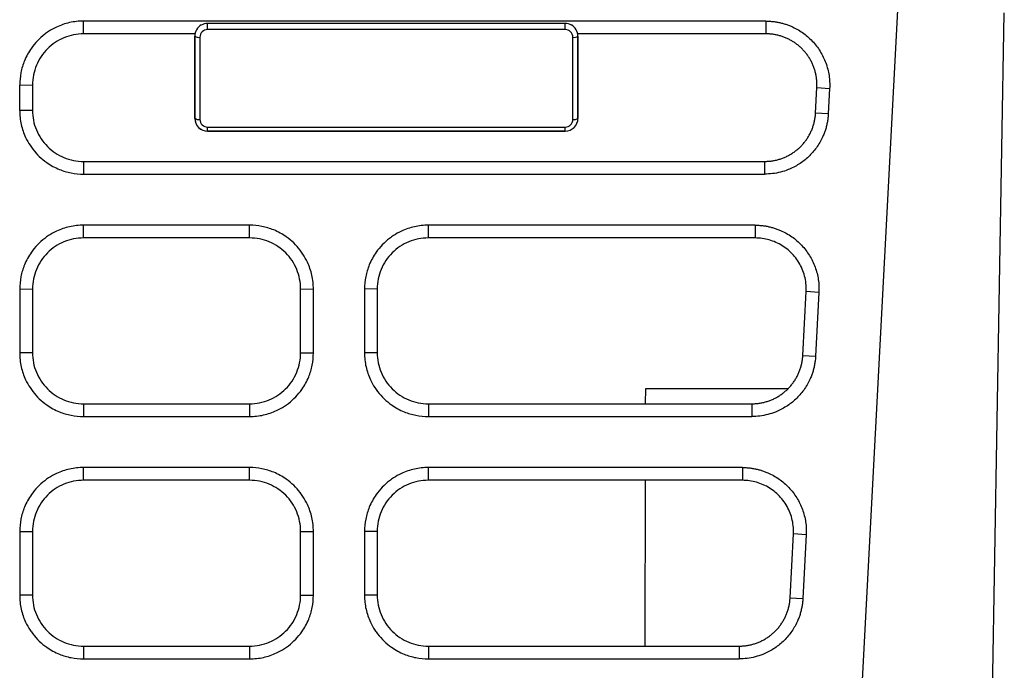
# Model space of a CAD drawing. Header units: millimetres. Extents: x -0.39 to 0.76, y -0.29 to 0.59.
# Tile 16 of 137: x 0.2315 to 0.27, y -0.2194 to -0.1939. Entities that reach past the tile are written whole.
import ezdxf

# ---------------------------------------------------------------- set-up
doc = ezdxf.new("R2010")
doc.units = ezdxf.units.MM

msp = doc.modelspace()

# ---------------------------------------------------------------- linework, layer by layer
at = {"color": 7, "linetype": 'Continuous', "lineweight": 25}
for p, q in [((0.2614, -0.27806), (0.266257, -0.185393)), ((0.268533, -0.27806), (0.270006, -0.193619)), ((0.260671, -0.193937), (0.233954, -0.193937)), ((0.233954, -0.194437), (0.233954, -0.193937)), ((0.238812, -0.19427), (0.238812, -0.194032)), ((0.252812, -0.194032), (0.238812, -0.194032)), ((0.252812, -0.19427), (0.238812, -0.19427)), ((0.252812, -0.19427), (0.252812, -0.194032)), ((0.260671, -0.193937), (0.260671, -0.194437)), ((0.23832, -0.194437), (0.233954, -0.194437)), ((0.238312, -0.194437), (0.238312, -0.194525)), ((0.238312, -0.197748), (0.238312, -0.194525)), ((0.238312, -0.194525), (0.238312, -0.197751)), ((0.238512, -0.19457), (0.238512, -0.197792)), ((0.253112, -0.197792), (0.253112, -0.19457)), ((0.260671, -0.194437), (0.253304, -0.194437)), ((0.253312, -0.194525), (0.253312, -0.194437)), ((0.253312, -0.194525), (0.253312, -0.197748)), ((0.253312, -0.197751), (0.253312, -0.194525)), ((0.231454, -0.196446), (0.231954, -0.196437)), ((0.231454, -0.197445), (0.231454, -0.196446)), ((0.231954, -0.196437), (0.231954, -0.197436)), ((0.262616, -0.197541), (0.262668, -0.196542)), ((0.262668, -0.196542), (0.263167, -0.196577)), ((0.263167, -0.196577), (0.263115, -0.197576)), ((0.231954, -0.197436), (0.231454, -0.197445)), ((0.238312, -0.197751), (0.238312, -0.197748)), ((0.253312, -0.197748), (0.253312, -0.197751)), ((0.263115, -0.197576), (0.262616, -0.197541)), ((0.238812, -0.198093), (0.252812, -0.198093)), ((0.238812, -0.198248), (0.238812, -0.198093)), ((0.252812, -0.198248), (0.252812, -0.198093)), ((0.252812, -0.198248), (0.238812, -0.198248)), ((0.238812, -0.198248), (0.238812, -0.198251)), ((0.238812, -0.198251), (0.252812, -0.198251)), ((0.252812, -0.198251), (0.252812, -0.198248)), ((0.233954, -0.199436), (0.233954, -0.199936)), ((0.233954, -0.199436), (0.260618, -0.199436)), ((0.260618, -0.199436), (0.260618, -0.199936)), ((0.233954, -0.199936), (0.260618, -0.199936)), ((0.240454, -0.201936), (0.233954, -0.201936)), ((0.233954, -0.202436), (0.233954, -0.201936)), ((0.240454, -0.202436), (0.240454, -0.201936)), ((0.260252, -0.201936), (0.247454, -0.201936)), ((0.247454, -0.202436), (0.247454, -0.201936)), ((0.260252, -0.201936), (0.260252, -0.202436)), ((0.240454, -0.202436), (0.233954, -0.202436)), ((0.260252, -0.202436), (0.247454, -0.202436)), ((0.231454, -0.204445), (0.231954, -0.204436)), ((0.231454, -0.204445), (0.231454, -0.206944)), ((0.231954, -0.204436), (0.231954, -0.206935)), ((0.242454, -0.204436), (0.242954, -0.204445)), ((0.242454, -0.206935), (0.242454, -0.204436)), ((0.242954, -0.206944), (0.242954, -0.204445)), ((0.245454, -0.204436), (0.244954, -0.204445)), ((0.244954, -0.204445), (0.244954, -0.206944)), ((0.245454, -0.204436), (0.245454, -0.206935)), ((0.262118, -0.20704), (0.262249, -0.204541)), ((0.262748, -0.204576), (0.262249, -0.204541)), ((0.262748, -0.204576), (0.262617, -0.207075)), ((0.231954, -0.206935), (0.231454, -0.206944)), ((0.242454, -0.206935), (0.242954, -0.206944)), ((0.245454, -0.206935), (0.244954, -0.206944)), ((0.262118, -0.20704), (0.262617, -0.207075)), ((0.255963, -0.208935), (0.255964, -0.208343)), ((0.255964, -0.208343), (0.261542, -0.208343)), ((0.233954, -0.208935), (0.233954, -0.209435)), ((0.233954, -0.208935), (0.240454, -0.208935)), ((0.240454, -0.208935), (0.240454, -0.209435)), ((0.247454, -0.208935), (0.247454, -0.209435)), ((0.247454, -0.208935), (0.260121, -0.208935)), ((0.260121, -0.208935), (0.260121, -0.209435)), ((0.233954, -0.209435), (0.240454, -0.209435)), ((0.247454, -0.209435), (0.260121, -0.209435)), ((0.240454, -0.211435), (0.233954, -0.211435)), ((0.233954, -0.211935), (0.233954, -0.211435)), ((0.240454, -0.211935), (0.240454, -0.211435)), ((0.259754, -0.211435), (0.247454, -0.211435)), ((0.247454, -0.211935), (0.247454, -0.211435)), ((0.259754, -0.211435), (0.259754, -0.211935)), ((0.240454, -0.211935), (0.233954, -0.211935)), ((0.259754, -0.211935), (0.247454, -0.211935)), ((0.255946, -0.218434), (0.255958, -0.211935)), ((0.231454, -0.213943), (0.231954, -0.213935)), ((0.231454, -0.213943), (0.231454, -0.216442)), ((0.231954, -0.213935), (0.231954, -0.216434)), ((0.242454, -0.213935), (0.242954, -0.213943)), ((0.242454, -0.216434), (0.242454, -0.213935)), ((0.242954, -0.216442), (0.242954, -0.213943)), ((0.245454, -0.213935), (0.244954, -0.213943)), ((0.244954, -0.213943), (0.244954, -0.216442)), ((0.245454, -0.213935), (0.245454, -0.216434)), ((0.26162, -0.216538), (0.261751, -0.214039)), ((0.26225, -0.214074), (0.261751, -0.214039)), ((0.26225, -0.214074), (0.262119, -0.216573)), ((0.231954, -0.216434), (0.231454, -0.216442)), ((0.242454, -0.216434), (0.242954, -0.216442)), ((0.245454, -0.216434), (0.244954, -0.216442)), ((0.26162, -0.216538), (0.262119, -0.216573)), ((0.233954, -0.218434), (0.233954, -0.218933)), ((0.233954, -0.218434), (0.240454, -0.218434)), ((0.240454, -0.218434), (0.240454, -0.218933)), ((0.247454, -0.218434), (0.247454, -0.218933)), ((0.247454, -0.218434), (0.259623, -0.218434)), ((0.259623, -0.218434), (0.259623, -0.218933)), ((0.233954, -0.218933), (0.240454, -0.218933)), ((0.247454, -0.218933), (0.259623, -0.218933))]:
    msp.add_line(p, q, dxfattribs=at)
for centre, radius, start, end in [((0.238464, -0.194312), 0.0002622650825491, 234.451237, 280.439175), ((0.253159, -0.194312), 0.0002622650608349, 259.560802, 305.54874), ((0.238464, -0.197534), 0.0002622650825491, 234.451237, 280.439175), ((0.253159, -0.197534), 0.000262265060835, 259.560802, 305.54874)]:
    msp.add_arc(centre, radius, start, end, dxfattribs=at)
for centre, major_axis, ratio, start_param, end_param in [((0.238812, -0.194525), (-1.607494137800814e-10, 0.0005002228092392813), 0.999555, 0.5159696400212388, 1.570795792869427), ((0.238812, -0.19457), (-9.698264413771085e-11, 0.000300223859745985), 0.999254, 6.283184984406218, 7.853981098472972), ((0.252812, -0.19457), (-9.694106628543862e-11, 0.000300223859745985), 0.999254, 4.712388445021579, 6.283184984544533), ((0.252812, -0.194525), (-1.606804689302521e-10, 0.0005002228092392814), 0.999555, 4.712388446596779, 5.767215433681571), ((0.238812, -0.197748), (-1.60749441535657e-10, 0.0005002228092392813), 0.999555, 1.570795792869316, 3.141592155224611), ((0.238812, -0.197751), (-1.812179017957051e-10, 0.0005000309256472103), 0.999938, 1.570795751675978, 3.141592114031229), ((0.252812, -0.197748), (-1.606804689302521e-10, 0.0005002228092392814), 0.999555, 3.141592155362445, 4.712388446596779), ((0.252812, -0.197751), (-1.811433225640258e-10, 0.0005000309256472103), 0.999938, 3.141592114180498, 4.712388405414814), ((0.238812, -0.197792), (-9.698267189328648e-11, 0.0003002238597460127), 0.999254, 1.570795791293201, 3.141592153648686), ((0.252812, -0.197792), (-9.694106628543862e-11, 0.0003002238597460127), 0.999254, 3.141592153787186, 4.712388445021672)]:
    msp.add_ellipse(centre, major_axis=major_axis, ratio=ratio, start_param=start_param, end_param=end_param, dxfattribs=at)
for points, knots in [([(0.2339538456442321, -0.1939373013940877), (0.2338613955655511, -0.1939373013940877), (0.2336779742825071, -0.1939475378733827), (0.2334079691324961, -0.1939928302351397), (0.2331473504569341, -0.1940663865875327), (0.2328697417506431, -0.1941782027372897), (0.2326316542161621, -0.1943108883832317), (0.2323800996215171, -0.1944896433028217), (0.2321449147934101, -0.1947005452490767), (0.2319242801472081, -0.1949685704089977), (0.2317581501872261, -0.1952352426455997), (0.2316076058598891, -0.1955509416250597), (0.2314859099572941, -0.1959549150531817), (0.2314538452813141, -0.1962812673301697), (0.2314538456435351, -0.1964459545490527)], [2, 2, 2, 2, 2.3888527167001, 2.7714055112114, 3.1497723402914, 3.52612388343, 4.0284141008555, 4.292938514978, 4.823208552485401, 5.353063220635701, 5.7486650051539, 6.1427922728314, 6.8218793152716, 7.5146730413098, 7.5146730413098, 7.5146730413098, 7.5146730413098]), ([(0.2606708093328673, -0.1939373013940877), (0.2607196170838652, -0.1939381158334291), (0.2608168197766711, -0.1939397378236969), (0.2609616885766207, -0.1939527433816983), (0.2611048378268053, -0.1939735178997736), (0.2612462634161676, -0.194002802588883), (0.2613859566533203, -0.1940403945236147), (0.2615239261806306, -0.1940863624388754), (0.261771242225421, -0.1941848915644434), (0.2621124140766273, -0.1943739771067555), (0.2624976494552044, -0.1947089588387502), (0.2628102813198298, -0.19511294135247), (0.2629954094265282, -0.1954969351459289), (0.2630964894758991, -0.1958203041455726), (0.2631467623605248, -0.196069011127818), (0.2631730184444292, -0.1963219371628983), (0.2631689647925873, -0.1964915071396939), (0.2631669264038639, -0.1965767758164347)], [0, 0, 0, 0, 0.0360489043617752, 0.0717929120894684, 0.1073528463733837, 0.1428514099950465, 0.1784119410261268, 0.2141571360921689, 0.2502078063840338, 0.3750236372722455, 0.5000283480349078, 0.6248383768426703, 0.7498582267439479, 0.8126135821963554, 0.8747913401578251, 0.937038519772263, 1, 1, 1, 1]), ([(0.2339538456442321, -0.19443722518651), (0.2338217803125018, -0.19443722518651), (0.2336919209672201, -0.1944501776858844), (0.233436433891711, -0.1945009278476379), (0.2333094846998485, -0.1945393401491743), (0.2330673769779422, -0.1946396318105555), (0.2329525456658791, -0.1947010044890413), (0.2327352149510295, -0.1948459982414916), (0.232632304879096, -0.1949303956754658), (0.2323555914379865, -0.1952069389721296), (0.2322065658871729, -0.1954298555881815), (0.232006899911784, -0.1959107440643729), (0.2319538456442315, -0.1961731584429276), (0.2319538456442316, -0.1964372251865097)], [0, 0, 0, 0, 0.1250000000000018, 0.1250000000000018, 0.2500000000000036, 0.2500000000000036, 0.3750000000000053, 0.3750000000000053, 0.5000000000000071, 0.5000000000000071, 0.7500000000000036, 0.7500000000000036, 1, 1, 1, 1]), ([(0.2626680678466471, -0.1965419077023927), (0.2626695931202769, -0.1964930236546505), (0.2626726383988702, -0.1963954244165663), (0.2626636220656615, -0.1962493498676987), (0.2626448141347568, -0.1961048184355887), (0.262615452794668, -0.1959625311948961), (0.2625760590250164, -0.195823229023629), (0.2625268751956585, -0.1956876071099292), (0.2624682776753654, -0.195556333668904), (0.2624006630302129, -0.195430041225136), (0.2623244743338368, -0.1953093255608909), (0.262240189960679, -0.1951947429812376), (0.2621483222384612, -0.1950868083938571), (0.2620494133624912, -0.1949859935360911), (0.2619440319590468, -0.1948927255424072), (0.2618327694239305, -0.194807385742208), (0.26171623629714, -0.1947303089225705), (0.2615950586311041, -0.1946617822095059), (0.2614698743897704, -0.1946020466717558), (0.2613413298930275, -0.1945512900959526), (0.2612100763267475, -0.1945096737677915), (0.2610767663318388, -0.1944772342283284), (0.2609420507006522, -0.1944542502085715), (0.2608065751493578, -0.1944398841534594), (0.2607160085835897, -0.1944381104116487), (0.2606708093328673, -0.1944372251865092)], [0, 0, 0, 0, 0.0451926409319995, 0.090229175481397, 0.1351096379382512, 0.1798340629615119, 0.2244024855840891, 0.2688149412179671, 0.3130714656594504, 0.3571720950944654, 0.40111686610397, 0.444905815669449, 0.4885389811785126, 0.5320164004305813, 0.5753381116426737, 0.6185041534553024, 0.6615145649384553, 0.7043693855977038, 0.7470686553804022, 0.7896124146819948, 0.832000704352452, 0.874233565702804, 0.9163110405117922, 0.9582331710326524, 1, 1, 1, 1]), ([(0.2314538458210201, -0.1974451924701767), (0.2314538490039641, -0.1975370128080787), (0.2314639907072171, -0.1977192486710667), (0.2315088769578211, -0.1979876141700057), (0.2315818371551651, -0.1982468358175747), (0.2316928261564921, -0.1985231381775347), (0.2318247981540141, -0.1987605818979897), (0.2320031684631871, -0.1990121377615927), (0.2322143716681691, -0.1992478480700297), (0.2324830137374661, -0.1994687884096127), (0.2327504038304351, -0.1996349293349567), (0.2330653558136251, -0.1997844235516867), (0.2334669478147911, -0.1999047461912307), (0.2337904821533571, -0.1999363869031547), (0.2339538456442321, -0.1999363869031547)], [2, 2, 2, 2, 2.3892545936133, 2.7724758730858, 3.151725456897, 3.5291155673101, 4.0329301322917, 4.3000035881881, 4.8353629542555, 5.3703166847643, 5.7697460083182, 6.1676537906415, 6.8455809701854, 7.5380233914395, 7.5380233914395, 7.5380233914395, 7.5380233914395]), ([(0.231953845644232, -0.1974364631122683), (0.2319538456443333, -0.1975684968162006), (0.2319667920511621, -0.197698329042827), (0.2320175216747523, -0.1979537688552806), (0.2320559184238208, -0.1980806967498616), (0.2321561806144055, -0.1983227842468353), (0.2322175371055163, -0.198437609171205), (0.2323624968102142, -0.1986549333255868), (0.2324468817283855, -0.1987578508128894), (0.2327234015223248, -0.1990345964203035), (0.2329463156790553, -0.1991836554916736), (0.2334272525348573, -0.1993833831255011), (0.2336897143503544, -0.1994364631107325), (0.2339538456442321, -0.1994364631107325)], [0, 0, 0, 0, 0.125, 0.125, 0.25, 0.25, 0.375, 0.375, 0.5, 0.5, 0.75, 0.75, 1, 1, 1, 1]), ([(0.2606184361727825, -0.1994364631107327), (0.2606667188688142, -0.1994354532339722), (0.2607632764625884, -0.1994334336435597), (0.2609073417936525, -0.1994171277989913), (0.2610498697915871, -0.1993911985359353), (0.2611901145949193, -0.1993548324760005), (0.261327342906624, -0.199308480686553), (0.2614608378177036, -0.1992523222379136), (0.2615899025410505, -0.1991866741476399), (0.2617138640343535, -0.1991118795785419), (0.2618320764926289, -0.1990283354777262), (0.2619439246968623, -0.198936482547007), (0.2620488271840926, -0.1988368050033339), (0.2621462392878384, -0.1987298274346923), (0.2622356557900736, -0.1986161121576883), (0.2623166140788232, -0.1984962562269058), (0.2623886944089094, -0.1983708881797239), (0.2624515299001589, -0.198240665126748), (0.2625047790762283, -0.1981062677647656), (0.2625482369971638, -0.1979684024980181), (0.2625814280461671, -0.1978277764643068), (0.2626051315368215, -0.1976851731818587), (0.2626121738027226, -0.1975891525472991), (0.2626156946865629, -0.1975411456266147)], [0, 0, 0, 0, 0.0476928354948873, 0.095377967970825, 0.1430554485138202, 0.1907253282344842, 0.2383876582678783, 0.2860424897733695, 0.3336898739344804, 0.3813298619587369, 0.4289625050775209, 0.4765878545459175, 0.5242059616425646, 0.5718168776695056, 0.619420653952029, 0.6670173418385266, 0.7146069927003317, 0.7621896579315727, 0.8097653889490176, 0.8573342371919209, 0.9048962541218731, 0.9524514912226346, 1, 1, 1, 1]), ([(0.2631145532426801, -0.1975760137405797), (0.2631108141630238, -0.1976288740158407), (0.2631033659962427, -0.197734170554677), (0.2630796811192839, -0.1978904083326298), (0.2630468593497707, -0.1980442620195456), (0.2630040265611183, -0.1981956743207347), (0.2629514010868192, -0.198344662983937), (0.2628482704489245, -0.1985867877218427), (0.2626619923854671, -0.1989074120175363), (0.2623477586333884, -0.1992644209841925), (0.2619731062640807, -0.1995577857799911), (0.2615956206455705, -0.1997496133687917), (0.2612453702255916, -0.1998636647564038), (0.2609345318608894, -0.1999251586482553), (0.2607241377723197, -0.199932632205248), (0.2606184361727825, -0.1999363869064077)], [0, 0, 0, 0, 0.0419832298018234, 0.0836296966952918, 0.1251080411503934, 0.166588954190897, 0.2082430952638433, 0.2502390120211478, 0.375074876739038, 0.5000947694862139, 0.6249282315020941, 0.7499570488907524, 0.8333983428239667, 0.9162996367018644, 1, 1, 1, 1]), ([(0.2339538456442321, -0.2019360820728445), (0.2338613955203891, -0.2019360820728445), (0.2336779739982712, -0.2019463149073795), (0.2334079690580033, -0.2019916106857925), (0.2331473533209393, -0.2020651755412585), (0.2328697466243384, -0.2021769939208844), (0.2326316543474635, -0.2023096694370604), (0.2323800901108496, -0.2024884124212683), (0.2321448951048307, -0.2026993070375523), (0.2319242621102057, -0.2029673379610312), (0.2317581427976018, -0.2032340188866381), (0.2316076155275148, -0.203549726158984), (0.2314859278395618, -0.2039536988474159), (0.2314538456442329, -0.2042800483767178), (0.2314538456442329, -0.2044447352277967)], [2, 2, 2, 2, 2.388852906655, 2.7714058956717, 3.149772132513, 3.5261222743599, 4.0284116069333, 4.2929367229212, 4.8232105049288, 5.3530699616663, 5.7486741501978, 6.142801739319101, 6.8218858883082, 7.5146780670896, 7.5146780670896, 7.5146780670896, 7.5146780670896]), ([(0.2429538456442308, -0.2044447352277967), (0.2429538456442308, -0.2043519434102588), (0.2429436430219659, -0.2041675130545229), (0.2428983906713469, -0.203895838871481), (0.2428246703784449, -0.2036332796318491), (0.242712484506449, -0.2033535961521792), (0.24257940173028, -0.2031140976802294), (0.2424004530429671, -0.2028617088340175), (0.2421898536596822, -0.2026262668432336), (0.2419220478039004, -0.2024052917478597), (0.2416554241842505, -0.2022388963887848), (0.2413412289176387, -0.2020889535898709), (0.2409403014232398, -0.2019679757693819), (0.240617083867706, -0.2019360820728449), (0.2404538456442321, -0.2019360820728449)], [2, 2, 2, 2, 2.3903495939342, 2.7757677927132, 3.1568370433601, 3.5358049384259, 4.041583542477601, 4.3060555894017, 4.8362911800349, 5.3662175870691, 5.7619229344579, 6.1561798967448, 6.8280919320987, 7.514685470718, 7.514685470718, 7.514685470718, 7.514685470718]), ([(0.247453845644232, -0.2019360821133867), (0.2473613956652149, -0.2019360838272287), (0.24717797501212, -0.2019463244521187), (0.2469079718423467, -0.2019916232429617), (0.2466473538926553, -0.2020651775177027), (0.2463697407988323, -0.2021769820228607), (0.2461316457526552, -0.2023096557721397), (0.2458800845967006, -0.2024884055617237), (0.2456448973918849, -0.2026993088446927), (0.2454242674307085, -0.2029673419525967), (0.2452581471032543, -0.2032340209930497), (0.2451076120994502, -0.2035497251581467), (0.2449859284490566, -0.2039536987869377), (0.244953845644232, -0.2042800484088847), (0.244953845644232, -0.2044447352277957)], [2, 2, 2, 2, 2.3888523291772, 2.7714038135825, 3.1497690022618, 3.5261198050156, 4.0284118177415, 4.2929382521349, 4.823213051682, 5.3530717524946, 5.748675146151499, 6.1428024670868, 6.821887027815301, 7.5146791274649, 7.5146791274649, 7.5146791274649, 7.5146791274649]), ([(0.2602515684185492, -0.2019360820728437), (0.2603003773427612, -0.2019368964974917), (0.260397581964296, -0.201938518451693), (0.2605424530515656, -0.2019515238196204), (0.2606856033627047, -0.2019722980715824), (0.2608270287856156, -0.2020015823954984), (0.2609667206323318, -0.2020391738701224), (0.2611046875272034, -0.2020851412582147), (0.2613519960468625, -0.202183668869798), (0.2616931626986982, -0.2023727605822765), (0.2620783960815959, -0.202707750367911), (0.2623910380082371, -0.2031117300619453), (0.2625761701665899, -0.2034957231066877), (0.2626772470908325, -0.2038190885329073), (0.2627275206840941, -0.2040677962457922), (0.2627537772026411, -0.2043207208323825), (0.2627497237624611, -0.204490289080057), (0.2627476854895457, -0.2045755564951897)], [0, 0, 0, 0, 0.0360498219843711, 0.0717944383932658, 0.1073546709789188, 0.1428532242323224, 0.1784134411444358, 0.2141580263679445, 0.2502078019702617, 0.3750198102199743, 0.5000282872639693, 0.6248423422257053, 0.7498581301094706, 0.8126143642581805, 0.8747924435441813, 0.9370393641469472, 1, 1, 1, 1]), ([(0.2339538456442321, -0.2024360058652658), (0.233821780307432, -0.2024360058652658), (0.2336919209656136, -0.2024489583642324), (0.2334364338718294, -0.2024997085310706), (0.2333094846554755, -0.2025381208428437), (0.2330673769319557, -0.202638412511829), (0.2329525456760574, -0.2026997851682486), (0.2327352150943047, -0.2028447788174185), (0.2326323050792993, -0.2029291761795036), (0.2323555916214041, -0.2032057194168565), (0.2322065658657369, -0.2034286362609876), (0.2320068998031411, -0.2039095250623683), (0.2319538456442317, -0.2041719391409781), (0.2319538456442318, -0.2044360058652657)], [0, 0, 0, 0, 0.125, 0.125, 0.25, 0.25, 0.375, 0.375, 0.5, 0.5, 0.75, 0.75, 1, 1, 1, 1]), ([(0.2424538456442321, -0.2044360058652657), (0.2424538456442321, -0.204303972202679), (0.2424408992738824, -0.2041741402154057), (0.2423901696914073, -0.2039187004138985), (0.2423517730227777, -0.2037917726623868), (0.2422515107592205, -0.2035496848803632), (0.2421901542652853, -0.2034348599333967), (0.2420451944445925, -0.2032175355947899), (0.2419608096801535, -0.2031146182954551), (0.2416842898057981, -0.2028378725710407), (0.2414613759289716, -0.2026888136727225), (0.2409804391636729, -0.202489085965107), (0.2407179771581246, -0.2024360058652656), (0.2404538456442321, -0.2024360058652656)], [0, 0, 0, 0, 0.1249999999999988, 0.1249999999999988, 0.2499999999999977, 0.2499999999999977, 0.3749999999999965, 0.3749999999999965, 0.4999999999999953, 0.4999999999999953, 0.7499999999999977, 0.7499999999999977, 1, 1, 1, 1]), ([(0.247453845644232, -0.2024360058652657), (0.247321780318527, -0.2024360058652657), (0.2471919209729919, -0.2024489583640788), (0.2469364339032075, -0.2024997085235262), (0.2468094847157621, -0.2025381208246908), (0.2465673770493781, -0.2026384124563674), (0.2464525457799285, -0.2026997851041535), (0.2462352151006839, -0.2028447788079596), (0.2461323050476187, -0.2029291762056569), (0.2458555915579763, -0.2032057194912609), (0.2457065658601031, -0.20342863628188), (0.2455068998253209, -0.2039095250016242), (0.2454538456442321, -0.2041719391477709), (0.2454538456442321, -0.2044360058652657)], [0, 0, 0, 0, 0.1249999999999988, 0.1249999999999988, 0.2499999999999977, 0.2499999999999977, 0.3749999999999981, 0.3749999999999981, 0.4999999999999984, 0.4999999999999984, 0.7499999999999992, 0.7499999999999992, 1, 1, 1, 1]), ([(0.26224882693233, -0.2045406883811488), (0.2622500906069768, -0.2045058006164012), (0.2622548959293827, -0.2043731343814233), (0.2622369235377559, -0.2041427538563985), (0.2621733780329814, -0.2038569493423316), (0.2620691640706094, -0.2035849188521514), (0.26192770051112, -0.2033322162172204), (0.2617524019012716, -0.2031037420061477), (0.2615474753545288, -0.2029037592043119), (0.2613175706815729, -0.2027359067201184), (0.2610677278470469, -0.2026027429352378), (0.2608032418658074, -0.2025072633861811), (0.2605295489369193, -0.2024471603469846), (0.260344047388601, -0.2024397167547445), (0.2602515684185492, -0.2024360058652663)], [0, 0, 0, 0, 0.0322890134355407, 0.1227840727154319, 0.2127739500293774, 0.3022589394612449, 0.3912393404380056, 0.4797154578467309, 0.5676876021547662, 0.655156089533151, 0.7421212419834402, 0.8285833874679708, 0.9145428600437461, 1, 1, 1, 1]), ([(0.2314538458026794, -0.2069437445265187), (0.2314538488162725, -0.2070355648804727), (0.2314639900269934, -0.2072178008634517), (0.2315088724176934, -0.2074861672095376), (0.2315818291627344, -0.2077453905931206), (0.2316928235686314, -0.2080216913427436), (0.2318248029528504, -0.2082591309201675), (0.2320031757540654, -0.2085106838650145), (0.2322143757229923, -0.2087463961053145), (0.2324830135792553, -0.2089673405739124), (0.2327504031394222, -0.2091334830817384), (0.2330653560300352, -0.2092829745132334), (0.2334669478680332, -0.2094032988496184), (0.2337904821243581, -0.2094349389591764), (0.2339538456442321, -0.2094349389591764)], [2, 2, 2, 2, 2.3892510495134, 2.7724691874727, 3.1517161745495, 3.5291036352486, 4.0329132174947, 4.2999834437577, 4.835336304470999, 5.3702844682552, 5.7697101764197, 6.1676143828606, 6.8455351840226, 7.5379713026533, 7.5379713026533, 7.5379713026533, 7.5379713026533]), ([(0.2319538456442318, -0.2069350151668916), (0.2319538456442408, -0.2070670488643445), (0.2319667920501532, -0.2071968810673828), (0.2320175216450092, -0.2074523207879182), (0.2320559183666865, -0.2075792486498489), (0.2321561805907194, -0.2078213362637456), (0.2322175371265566, -0.2079361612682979), (0.2323624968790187, -0.2081534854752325), (0.2324468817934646, -0.2082564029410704), (0.2327234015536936, -0.2085331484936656), (0.2329463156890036, -0.2086822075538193), (0.2334272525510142, -0.2088819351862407), (0.2336897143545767, -0.2089350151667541), (0.2339538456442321, -0.2089350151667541)], [0, 0, 0, 0, 0.1250000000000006, 0.1250000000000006, 0.2500000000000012, 0.2500000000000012, 0.3750000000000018, 0.3750000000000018, 0.5000000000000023, 0.5000000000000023, 0.7500000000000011, 0.7500000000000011, 1, 1, 1, 1]), ([(0.2404538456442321, -0.2089350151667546), (0.2405859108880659, -0.2089350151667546), (0.2407157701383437, -0.2089220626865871), (0.2409712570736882, -0.2088713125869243), (0.2410982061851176, -0.2088329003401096), (0.2413403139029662, -0.2087326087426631), (0.2414551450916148, -0.2086712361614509), (0.2416724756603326, -0.2085262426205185), (0.2417753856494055, -0.2084418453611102), (0.2420520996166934, -0.2081653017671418), (0.2422011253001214, -0.2079423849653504), (0.2424007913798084, -0.2074614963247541), (0.2424538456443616, -0.2071990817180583), (0.2424538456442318, -0.206935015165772)], [0, 0, 0, 0, 0.1250000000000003, 0.1250000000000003, 0.2500000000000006, 0.2500000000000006, 0.3750000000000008, 0.3750000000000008, 0.5000000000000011, 0.5000000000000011, 0.7500000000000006, 0.7500000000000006, 1, 1, 1, 1]), ([(0.2404538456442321, -0.2094349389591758), (0.240546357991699, -0.2094349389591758), (0.240729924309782, -0.2094247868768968), (0.2410002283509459, -0.2093798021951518), (0.2412612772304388, -0.2093066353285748), (0.2415395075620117, -0.2091952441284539), (0.2417782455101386, -0.2090628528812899), (0.2420305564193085, -0.208884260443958), (0.2422664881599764, -0.2086733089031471), (0.2424877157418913, -0.2084048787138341), (0.2426540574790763, -0.2081375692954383), (0.2428029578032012, -0.2078240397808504), (0.2429224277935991, -0.2074256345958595), (0.2429538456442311, -0.2071053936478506), (0.2429538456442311, -0.2069437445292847)], [2, 2, 2, 2, 2.3921323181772, 2.77800160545, 3.1597440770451, 3.5395414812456, 4.0465367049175, 4.3135641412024, 4.8488942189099, 5.3839118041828, 5.7834304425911, 6.1814286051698, 6.8527994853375, 7.5380864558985, 7.5380864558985, 7.5380864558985, 7.5380864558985]), ([(0.2449538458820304, -0.2069437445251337), (0.2449538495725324, -0.2070355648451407), (0.2449639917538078, -0.2072178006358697), (0.2450088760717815, -0.2074861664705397), (0.2450818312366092, -0.2077453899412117), (0.2451928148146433, -0.2080216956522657), (0.2453247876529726, -0.2082591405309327), (0.2455031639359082, -0.2085106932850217), (0.2457143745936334, -0.2087463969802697), (0.2459830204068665, -0.2089673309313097), (0.2462504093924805, -0.2091334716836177), (0.2465653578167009, -0.2092829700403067), (0.246966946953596, -0.2094033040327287), (0.2472904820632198, -0.2094349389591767), (0.247453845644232, -0.2094349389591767)], [2, 2, 2, 2, 2.389253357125, 2.7724735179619, 3.1517225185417, 3.5291128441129, 4.0329282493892, 4.3000018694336, 4.8353600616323, 5.3703106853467, 5.7697370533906, 6.1676421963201, 6.8455668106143, 7.538007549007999, 7.538007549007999, 7.538007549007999, 7.538007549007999]), ([(0.2454538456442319, -0.2069350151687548), (0.2454538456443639, -0.2070670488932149), (0.2454667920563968, -0.2071968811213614), (0.2455175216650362, -0.2074523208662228), (0.2455559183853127, -0.2075792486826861), (0.2456561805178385, -0.2078213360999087), (0.2457175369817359, -0.207936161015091), (0.2458624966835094, -0.2081534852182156), (0.2459468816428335, -0.2082564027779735), (0.2462234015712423, -0.2085331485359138), (0.2464463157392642, -0.2086822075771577), (0.2469272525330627, -0.2088819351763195), (0.2471897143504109, -0.2089350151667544), (0.247453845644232, -0.2089350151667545)], [0, 0, 0, 0, 0.1250000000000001, 0.1250000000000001, 0.2500000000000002, 0.2500000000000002, 0.3750000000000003, 0.3750000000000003, 0.5000000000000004, 0.5000000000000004, 0.7500000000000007, 0.7500000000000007, 1, 1, 1, 1]), ([(0.2601205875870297, -0.2089350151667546), (0.2601688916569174, -0.2089340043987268), (0.2602654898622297, -0.208931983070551), (0.2604096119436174, -0.2089156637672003), (0.2605521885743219, -0.2088897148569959), (0.2606924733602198, -0.2088533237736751), (0.2608297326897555, -0.2088069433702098), (0.2609632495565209, -0.2087507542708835), (0.2610923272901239, -0.2086850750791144), (0.2612162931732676, -0.2086102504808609), (0.2613345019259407, -0.2085266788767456), (0.2614463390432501, -0.208434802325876), (0.2615512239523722, -0.2083351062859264), (0.2616486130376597, -0.2082281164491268), (0.2617380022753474, -0.2081143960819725), (0.2618189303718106, -0.2079945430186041), (0.2618909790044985, -0.2078691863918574), (0.2619537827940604, -0.2077389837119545), (0.2620070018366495, -0.2076046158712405), (0.2620504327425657, -0.2074667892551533), (0.2620836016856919, -0.2073262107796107), (0.2621072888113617, -0.2071836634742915), (0.2621143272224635, -0.2070876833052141), (0.2621178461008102, -0.2070396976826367)], [0, 0, 0, 0, 0.0477139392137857, 0.0954180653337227, 0.1431124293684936, 0.1907970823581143, 0.2384720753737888, 0.2861374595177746, 0.3337932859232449, 0.3814396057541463, 0.4290764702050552, 0.4767039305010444, 0.5243220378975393, 0.5719308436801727, 0.6195303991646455, 0.6671207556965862, 0.7147019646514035, 0.7622740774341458, 0.809837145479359, 0.8573912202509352, 0.9049363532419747, 0.9524725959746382, 1, 1, 1, 1]), ([(0.2626167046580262, -0.2070745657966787), (0.2626129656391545, -0.2071274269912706), (0.2626055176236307, -0.2072327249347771), (0.2625818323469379, -0.2073889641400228), (0.2625490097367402, -0.2075428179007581), (0.2625061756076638, -0.2076942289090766), (0.262453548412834, -0.207843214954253), (0.2623504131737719, -0.2080853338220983), (0.262164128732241, -0.2084059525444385), (0.2618498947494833, -0.2087629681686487), (0.2614752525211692, -0.2090563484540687), (0.2610977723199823, -0.2092481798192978), (0.2607475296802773, -0.2093622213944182), (0.2604366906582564, -0.2094237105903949), (0.2602262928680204, -0.2094311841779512), (0.2601205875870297, -0.2094349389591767)], [0, 0, 0, 0, 0.0419839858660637, 0.0836308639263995, 0.1251092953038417, 0.1665899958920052, 0.2082436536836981, 0.2502388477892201, 0.3750731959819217, 0.5000946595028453, 0.6249334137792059, 0.7499568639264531, 0.8333952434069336, 0.9162966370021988, 0.9999999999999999, 0.9999999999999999, 0.9999999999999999, 0.9999999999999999]), ([(0.2339538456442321, -0.2114346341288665), (0.2338613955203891, -0.2114346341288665), (0.2336779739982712, -0.2114448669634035), (0.2334079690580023, -0.2114901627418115), (0.2331473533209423, -0.2115637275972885), (0.2328697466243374, -0.2116755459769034), (0.2326316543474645, -0.2118082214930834), (0.2323800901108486, -0.2119869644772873), (0.2321448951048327, -0.2121978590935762), (0.2319242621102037, -0.2124658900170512), (0.2317581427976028, -0.2127325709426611), (0.2316076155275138, -0.213048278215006), (0.2314859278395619, -0.2134522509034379), (0.2314538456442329, -0.2137786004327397), (0.2314538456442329, -0.2139432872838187)], [2, 2, 2, 2, 2.388852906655, 2.7714058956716, 3.149772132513, 3.5261222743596, 4.028411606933, 4.292936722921, 4.8232105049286, 5.3530699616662, 5.7486741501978, 6.142801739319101, 6.8218858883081, 7.5146780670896, 7.5146780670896, 7.5146780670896, 7.5146780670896]), ([(0.2429538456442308, -0.2139432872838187), (0.2429538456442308, -0.2138504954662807), (0.2429436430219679, -0.2136660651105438), (0.2428983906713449, -0.213394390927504), (0.2428246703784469, -0.2131318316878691), (0.242712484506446, -0.2128521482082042), (0.242579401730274, -0.2126126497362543), (0.2424004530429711, -0.2123602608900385), (0.2421898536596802, -0.2121248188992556), (0.2419220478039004, -0.2119038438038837), (0.2416554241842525, -0.2117374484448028), (0.2413412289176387, -0.2115875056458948), (0.2409403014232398, -0.2114665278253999), (0.240617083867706, -0.2114346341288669), (0.2404538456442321, -0.2114346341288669)], [2, 2, 2, 2, 2.3903495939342, 2.7757677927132, 3.1568370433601, 3.5358049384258, 4.041583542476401, 4.3060555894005, 4.8362911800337, 5.3662175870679, 5.7619229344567, 6.1561798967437, 6.8280919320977, 7.5146854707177, 7.5146854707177, 7.5146854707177, 7.5146854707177]), ([(0.247453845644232, -0.2114346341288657), (0.2473613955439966, -0.2114346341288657), (0.2471779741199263, -0.2114448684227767), (0.246907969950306, -0.2114901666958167), (0.2466473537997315, -0.2115637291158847), (0.2463697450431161, -0.2116755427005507), (0.246131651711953, -0.2118082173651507), (0.2458800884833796, -0.2119869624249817), (0.2456448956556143, -0.2121978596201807), (0.2454242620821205, -0.2124658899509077), (0.2452581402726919, -0.2127325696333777), (0.2451076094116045, -0.2130482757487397), (0.2449859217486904, -0.2134522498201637), (0.244953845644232, -0.2137786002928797), (0.244953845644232, -0.2139432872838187)], [2, 2, 2, 2, 2.3888528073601, 2.771405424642, 3.1497712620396, 3.5261214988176, 4.0284115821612, 4.2929370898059, 4.8232111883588, 5.3530706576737, 5.7486750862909, 6.1428033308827, 6.8218890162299, 7.5146817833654, 7.5146817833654, 7.5146817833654, 7.5146817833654]), ([(0.2597537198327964, -0.2114346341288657), (0.2598025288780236, -0.2114354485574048), (0.2598997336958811, -0.2114370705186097), (0.2600446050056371, -0.2114500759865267), (0.2601877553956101, -0.211470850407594), (0.2603291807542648, -0.2115001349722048), (0.2604688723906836, -0.2115377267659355), (0.2606068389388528, -0.2115836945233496), (0.2608541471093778, -0.2116822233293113), (0.2611953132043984, -0.211871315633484), (0.261580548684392, -0.2122063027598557), (0.261893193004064, -0.2126102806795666), (0.2620783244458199, -0.2129942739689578), (0.2621794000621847, -0.2133176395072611), (0.2622296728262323, -0.2135663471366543), (0.2622559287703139, -0.2138192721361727), (0.2622518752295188, -0.2139888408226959), (0.2622498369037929, -0.2140741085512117)], [0, 0, 0, 0, 0.0360499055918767, 0.0717945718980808, 0.1073548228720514, 0.1428533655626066, 0.1784135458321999, 0.2141580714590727, 0.2502077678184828, 0.3750199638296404, 0.5000283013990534, 0.6248422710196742, 0.7498581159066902, 0.812614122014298, 0.8747921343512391, 0.9370391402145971, 1, 1, 1, 1]), ([(0.2339538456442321, -0.211934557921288), (0.2338217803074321, -0.2119345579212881), (0.2336919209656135, -0.2119475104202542), (0.2334364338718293, -0.2119982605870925), (0.2333094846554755, -0.2120366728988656), (0.2330673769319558, -0.2121369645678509), (0.2329525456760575, -0.2121983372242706), (0.2327352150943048, -0.2123433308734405), (0.2326323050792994, -0.2124277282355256), (0.2323555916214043, -0.2127042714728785), (0.2322065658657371, -0.2129271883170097), (0.2320068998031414, -0.2134080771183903), (0.2319538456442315, -0.213670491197), (0.2319538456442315, -0.2139345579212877)], [0, 0, 0, 0, 0.125, 0.125, 0.25, 0.25, 0.375, 0.375, 0.5, 0.5, 0.75, 0.75, 1, 1, 1, 1]), ([(0.2424538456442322, -0.2139345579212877), (0.2424538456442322, -0.2138025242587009), (0.2424408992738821, -0.2136726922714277), (0.242390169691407, -0.2134172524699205), (0.2423517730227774, -0.2132903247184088), (0.2422515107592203, -0.2130482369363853), (0.2421901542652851, -0.2129334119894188), (0.2420451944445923, -0.212716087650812), (0.2419608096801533, -0.2126131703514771), (0.241684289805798, -0.2123364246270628), (0.2414613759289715, -0.2121873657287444), (0.2409804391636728, -0.2119876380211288), (0.2407179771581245, -0.211934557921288), (0.2404538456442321, -0.2119345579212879)], [0, 0, 0, 0, 0.125, 0.125, 0.25, 0.25, 0.375, 0.375, 0.5, 0.5, 0.75, 0.75, 1, 1, 1, 1]), ([(0.247453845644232, -0.2119345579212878), (0.2473217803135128, -0.2119345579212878), (0.2471919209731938, -0.211947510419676), (0.2469364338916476, -0.2119982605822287), (0.2468094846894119, -0.2120366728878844), (0.2465673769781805, -0.2121369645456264), (0.2464525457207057, -0.2121983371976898), (0.2462352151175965, -0.2123433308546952), (0.2461323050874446, -0.21242772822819), (0.2458555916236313, -0.2127042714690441), (0.2457065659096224, -0.2129271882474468), (0.2455068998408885, -0.2134080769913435), (0.2454538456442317, -0.213670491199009), (0.2454538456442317, -0.2139345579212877)], [0, 0, 0, 0, 0.125, 0.125, 0.25, 0.25, 0.375, 0.375, 0.5, 0.5, 0.75, 0.75, 1, 1, 1, 1]), ([(0.261750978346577, -0.2140392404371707), (0.2617522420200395, -0.2140043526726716), (0.2617570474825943, -0.2138716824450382), (0.2617390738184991, -0.2136412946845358), (0.2616755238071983, -0.2133554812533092), (0.2615713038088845, -0.2130834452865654), (0.2614298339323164, -0.2128307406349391), (0.2612545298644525, -0.2126022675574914), (0.2610495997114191, -0.2124022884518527), (0.2608196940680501, -0.212234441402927), (0.2605698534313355, -0.2121012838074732), (0.2603053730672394, -0.2120058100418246), (0.2600316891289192, -0.2119457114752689), (0.2598461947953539, -0.2119382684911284), (0.2597537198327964, -0.211934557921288)], [0, 0, 0, 0, 0.0322890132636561, 0.1227877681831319, 0.2127806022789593, 0.302267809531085, 0.3912496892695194, 0.4797265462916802, 0.567698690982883, 0.6551664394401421, 0.7421301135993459, 0.8285900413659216, 0.9145465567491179, 0.9999999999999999, 0.9999999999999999, 0.9999999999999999, 0.9999999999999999]), ([(0.2314538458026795, -0.2164422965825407), (0.2314538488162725, -0.2165341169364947), (0.2314639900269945, -0.2167163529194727), (0.2315088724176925, -0.2169847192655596), (0.2315818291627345, -0.2172439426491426), (0.2316928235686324, -0.2175202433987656), (0.2318248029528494, -0.2177576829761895), (0.2320031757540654, -0.2180092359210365), (0.2322143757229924, -0.2182449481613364), (0.2324830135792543, -0.2184658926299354), (0.2327504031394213, -0.2186320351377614), (0.2330653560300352, -0.2187815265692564), (0.2334669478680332, -0.2189018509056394), (0.2337904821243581, -0.2189334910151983), (0.2339538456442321, -0.2189334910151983)], [2, 2, 2, 2, 2.3892510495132, 2.7724691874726, 3.1517161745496, 3.5291036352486, 4.032913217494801, 4.2999834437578, 4.8353363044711, 5.3702844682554, 5.769710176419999, 6.1676143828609, 6.845535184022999, 7.5379713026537, 7.5379713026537, 7.5379713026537, 7.5379713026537]), ([(0.2319538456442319, -0.2164335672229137), (0.2319538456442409, -0.2165656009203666), (0.231966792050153, -0.2166954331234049), (0.2320175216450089, -0.2169508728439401), (0.2320559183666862, -0.2170778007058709), (0.2321561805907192, -0.2173198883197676), (0.2322175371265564, -0.21743471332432), (0.2323624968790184, -0.2176520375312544), (0.2324468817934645, -0.2177549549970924), (0.2327234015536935, -0.2180317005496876), (0.2329463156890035, -0.2181807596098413), (0.2334272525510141, -0.2183804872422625), (0.2336897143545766, -0.2184335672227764), (0.2339538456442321, -0.2184335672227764)], [0, 0, 0, 0, 0.1249999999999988, 0.1249999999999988, 0.2499999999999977, 0.2499999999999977, 0.3749999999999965, 0.3749999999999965, 0.4999999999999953, 0.4999999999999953, 0.7499999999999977, 0.7499999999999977, 1, 1, 1, 1]), ([(0.2404538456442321, -0.2184335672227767), (0.2405859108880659, -0.2184335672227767), (0.2407157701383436, -0.2184206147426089), (0.2409712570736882, -0.2183698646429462), (0.2410982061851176, -0.2183314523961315), (0.2413403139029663, -0.218231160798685), (0.2414551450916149, -0.2181697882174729), (0.2416724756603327, -0.2180247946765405), (0.2417753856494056, -0.2179403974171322), (0.2420520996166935, -0.2176638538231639), (0.2422011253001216, -0.2174409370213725), (0.2424007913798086, -0.2169600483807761), (0.2424538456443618, -0.2166976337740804), (0.2424538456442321, -0.216433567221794)], [0, 0, 0, 0, 0.125, 0.125, 0.25, 0.25, 0.375, 0.375, 0.5, 0.5, 0.75, 0.75, 1, 1, 1, 1]), ([(0.2404538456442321, -0.2189334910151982), (0.240546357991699, -0.2189334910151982), (0.240729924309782, -0.2189233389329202), (0.241000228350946, -0.2188783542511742), (0.2412612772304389, -0.2188051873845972), (0.2415395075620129, -0.2186937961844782), (0.2417782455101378, -0.2185614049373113), (0.2420305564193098, -0.2183828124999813), (0.2422664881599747, -0.2181718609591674), (0.2424877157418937, -0.2179034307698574), (0.2426540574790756, -0.2176361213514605), (0.2428029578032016, -0.2173225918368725), (0.2429224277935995, -0.2169241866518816), (0.2429538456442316, -0.2166039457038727), (0.2429538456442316, -0.2164422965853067)], [2, 2, 2, 2, 2.3921323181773, 2.77800160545, 3.1597440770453, 3.5395414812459, 4.0465367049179, 4.3135641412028, 4.8488942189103, 5.383911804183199, 5.7834304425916, 6.181428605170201, 6.8527994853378, 7.5380864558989, 7.5380864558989, 7.5380864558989, 7.5380864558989]), ([(0.2449538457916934, -0.2164422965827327), (0.2449538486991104, -0.2165341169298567), (0.2449639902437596, -0.2167163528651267), (0.2450088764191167, -0.2169847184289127), (0.2450818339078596, -0.2172439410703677), (0.2451928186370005, -0.2175202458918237), (0.2453247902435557, -0.2177576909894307), (0.2455031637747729, -0.2180092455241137), (0.245714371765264, -0.2182449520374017), (0.2459830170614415, -0.2184658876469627), (0.2462504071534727, -0.2186320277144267), (0.2465653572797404, -0.2187815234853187), (0.2469669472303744, -0.2189018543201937), (0.2472904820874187, -0.2189334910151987), (0.247453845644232, -0.2189334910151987)], [2, 2, 2, 2, 2.3892538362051, 2.7724744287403, 3.1517235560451, 3.5291137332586, 4.032928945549, 4.300002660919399, 4.8353616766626, 5.3703137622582, 5.7697413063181, 6.1676473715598, 6.845572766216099, 7.5380140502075, 7.5380140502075, 7.5380140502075, 7.5380140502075]), ([(0.245453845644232, -0.2164335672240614), (0.2454538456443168, -0.2165656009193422), (0.2454667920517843, -0.2166954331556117), (0.2455175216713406, -0.2169508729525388), (0.2455559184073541, -0.2170778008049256), (0.2456561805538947, -0.2173198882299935), (0.2457175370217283, -0.217434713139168), (0.2458624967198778, -0.2176520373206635), (0.2459468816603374, -0.2177549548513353), (0.2462234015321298, -0.2180317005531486), (0.2464463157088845, -0.218180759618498), (0.2469272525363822, -0.2183804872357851), (0.2471897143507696, -0.2184335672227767), (0.247453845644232, -0.2184335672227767)], [0, 0, 0, 0, 0.125, 0.125, 0.25, 0.25, 0.375, 0.375, 0.5, 0.5, 0.75, 0.75, 1, 1, 1, 1]), ([(0.2596227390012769, -0.2184335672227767), (0.2596710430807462, -0.2184325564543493), (0.2597676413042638, -0.2184305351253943), (0.259911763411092, -0.218414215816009), (0.2600543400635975, -0.2183882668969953), (0.2601946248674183, -0.218351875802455), (0.2603318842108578, -0.2183054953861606), (0.2604654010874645, -0.2182493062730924), (0.2605944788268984, -0.2181836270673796), (0.2607184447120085, -0.2181088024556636), (0.260836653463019, -0.2180252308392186), (0.2609484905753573, -0.2179333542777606), (0.2610533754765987, -0.2178336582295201), (0.2611507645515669, -0.2177266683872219), (0.2612401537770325, -0.2176129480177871), (0.2613210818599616, -0.2174930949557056), (0.2613931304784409, -0.21736773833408), (0.2614559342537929, -0.2172375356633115), (0.2615091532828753, -0.2171031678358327), (0.2615525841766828, -0.216965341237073), (0.2615857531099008, -0.2168247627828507), (0.2616094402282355, -0.2166822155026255), (0.2616164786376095, -0.2165862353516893), (0.2616199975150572, -0.2165382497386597)], [0, 0, 0, 0, 0.0477139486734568, 0.0954180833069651, 0.143112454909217, 0.1907971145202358, 0.2384721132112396, 0.2861375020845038, 0.3337933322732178, 0.3814396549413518, 0.4290765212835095, 0.4767039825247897, 0.524322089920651, 0.5719308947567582, 0.6195304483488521, 0.6671208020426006, 0.7147020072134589, 0.7622741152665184, 0.8098371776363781, 0.857391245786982, 0.9049363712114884, 0.9524726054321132, 1, 1, 1, 1]), ([(0.2621188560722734, -0.2165731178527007), (0.2621151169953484, -0.2166259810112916), (0.2621076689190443, -0.2167312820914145), (0.2620839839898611, -0.2168875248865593), (0.2620511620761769, -0.2170413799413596), (0.2620083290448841, -0.2171927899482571), (0.2619557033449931, -0.2173417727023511), (0.2618525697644, -0.2175838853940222), (0.2616662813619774, -0.2179044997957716), (0.261352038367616, -0.2182615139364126), (0.2609773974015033, -0.2185549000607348), (0.260599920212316, -0.2187467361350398), (0.260249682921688, -0.2188607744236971), (0.2599388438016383, -0.2189222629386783), (0.2597284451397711, -0.2189297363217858), (0.2596227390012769, -0.2189334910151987)], [0, 0, 0, 0, 0.0419855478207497, 0.0836333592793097, 0.1251120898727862, 0.1665924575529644, 0.208245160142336, 0.250238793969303, 0.3750706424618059, 0.5000945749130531, 0.6249376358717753, 0.7499568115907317, 0.8333945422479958, 0.9162959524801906, 1, 1, 1, 1])]:
    msp.add_open_spline(points, degree=3, knots=knots, dxfattribs=at)
for points in [[(0.2388118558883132, -0.1940315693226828), (0.2387225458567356, -0.1940315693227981), (0.2386346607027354, -0.1940507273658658), (0.2385651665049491, -0.1940902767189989)], [(0.2530585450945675, -0.1940902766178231), (0.2529893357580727, -0.1940508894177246), (0.2529008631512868, -0.1940315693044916), (0.2528118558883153, -0.1940315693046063)]]:
    msp.add_open_spline(points, degree=3, dxfattribs=at)

doc.saveas('drawing.dxf')
